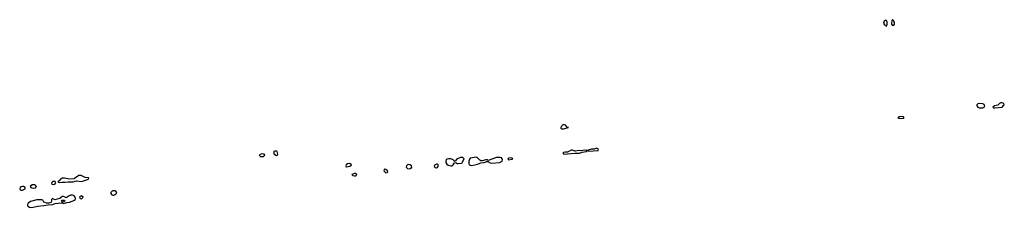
# Model space of a CAD drawing. Header units: inches. Extents: x 2554595 to 2793962, y 331849 to 426146.
# Tile 33 of 45: x 2650965 to 2667327, y 350521 to 353647. Entities that reach past the tile are written whole.
import ezdxf

# ---------------------------------------------------------------- set-up
doc = ezdxf.new("R2010")
doc.units = ezdxf.units.IN
doc.header["$MEASUREMENT"] = 0
doc.layers.add('C6355', color=7, linetype='Continuous')
doc.layers.add('C6365', color=7, linetype='Continuous')

msp = doc.modelspace()

# ---------------------------------------------------------------- linework, layer by layer
at = {"layer": 'C6355', "color": 5, "elevation": 20}
for points in [[(2660000, 351897), (2659981, 351890), (2659961, 351859), (2659951, 351850), (2659958, 351838), (2659970, 351830), (2659990, 351829), (2660000, 351831)], [(2660000, 351432), (2659993, 351430), (2660000, 351417)]]:
    msp.add_lwpolyline(points, dxfattribs=at)
for points in [[(2654981, 351410), (2654947, 351390), (2654967, 351370), (2655010, 351367), (2655019, 351370), (2655037, 351390), (2655029, 351409)], [(2655230, 351459), (2655202, 351458), (2655188, 351450), (2655187, 351410), (2655230, 351385), (2655249, 351391), (2655250, 351394), (2655253, 351407), (2655246, 351450)], [(2658289, 351350), (2658243, 351330), (2658220, 351310), (2658210, 351294), (2658196, 351290), (2658190, 351282), (2658188, 351290), (2658168, 351310), (2658130, 351331), (2658090, 351329), (2658070, 351323), (2658053, 351310), (2658045, 351285), (2658048, 351268), (2658063, 351243), (2658086, 351226), (2658110, 351217), (2658130, 351212), (2658150, 351215), (2658168, 351230), (2658190, 351264), (2658210, 351266), (2658230, 351252), (2658249, 351249), (2658305, 351255), (2658318, 351262), (2658325, 351275), (2658327, 351290), (2658349, 351330), (2658330, 351350)], [(2658550, 351356), (2658450, 351340), (2658437, 351323), (2658429, 351291), (2658426, 351250), (2658432, 351230), (2658450, 351221), (2658470, 351220), (2658530, 351227), (2658570, 351238), (2658630, 351264), (2658686, 351266), (2658730, 351284), (2658750, 351285), (2658766, 351266), (2658810, 351256), (2658940, 351270), (2658981, 351290), (2658989, 351310), (2658983, 351330), (2658970, 351343), (2658950, 351352), (2658930, 351354), (2658890, 351349), (2658750, 351303), (2658732, 351312), (2658710, 351313), (2658650, 351293), (2658630, 351296), (2658610, 351306), (2658570, 351345)], [(2659130, 351344), (2659090, 351339), (2659078, 351330), (2659090, 351311), (2659150, 351326), (2659161, 351330), (2659150, 351341)], [(2656450, 351253), (2656410, 351244), (2656392, 351230), (2656384, 351210), (2656390, 351195), (2656395, 351195), (2656450, 351207), (2656469, 351211), (2656479, 351230)], [(2657030, 351158), (2657019, 351150), (2657018, 351130), (2657043, 351103), (2657050, 351097), (2657070, 351099), (2657081, 351110), (2657078, 351130), (2657050, 351154)], [(2657430, 351232), (2657410, 351229), (2657390, 351210), (2657388, 351188), (2657397, 351177), (2657408, 351170), (2657450, 351165), (2657468, 351172), (2657484, 351190), (2657477, 351210), (2657450, 351227)], [(2657890, 351241), (2657870, 351231), (2657855, 351210), (2657859, 351190), (2657870, 351184), (2657890, 351179), (2657910, 351188), (2657924, 351210), (2657921, 351230), (2657910, 351238)], [(2651950, 351051), (2651930, 351043), (2651877, 351003), (2651863, 350997), (2651793, 350993), (2651709, 351009), (2651670, 351008), (2651650, 350995), (2651619, 350961), (2651599, 350950), (2651610, 350939), (2651630, 350937), (2651670, 350941), (2651722, 350938), (2651770, 350948), (2651850, 350946), (2651910, 350962), (2651990, 350949), (2652110, 350989), (2652116, 351010), (2652050, 351021), (2651984, 351050)], [(2656530, 351086), (2656485, 351070), (2656503, 351050), (2656530, 351044), (2656550, 351047), (2656566, 351070), (2656550, 351084)], [(2651010, 350868), (2650990, 350862), (2650973, 350850), (2650965, 350830), (2650973, 350813), (2650990, 350807), (2651010, 350810), (2651055, 350830), (2651058, 350850), (2651030, 350867)], [(2651170, 350896), (2651138, 350870), (2651150, 350850), (2651164, 350844), (2651190, 350840), (2651230, 350848), (2651242, 350870), (2651227, 350887), (2651210, 350896)], [(2651552, 350950), (2651518, 350950), (2651496, 350930), (2651501, 350910), (2651507, 350907), (2651530, 350903), (2651550, 350909), (2651566, 350930)], [(2651844, 350724), (2651810, 350724), (2651777, 350710), (2651750, 350685), (2651730, 350682), (2651721, 350690), (2651690, 350702), (2651670, 350701), (2651634, 350666), (2651590, 350660), (2651550, 350646), (2651510, 350669), (2651491, 350650), (2651496, 350630), (2651488, 350610), (2651480, 350600), (2651451, 350589), (2651410, 350591), (2651380, 350600), (2651368, 350608), (2651350, 350640), (2651330, 350647), (2651250, 350646), (2651143, 350617), (2651107, 350590), (2651092, 350570), (2651094, 350554), (2651101, 350541), (2651127, 350527), (2651150, 350521), (2651190, 350527), (2651258, 350542), (2651366, 350550), (2651436, 350564), (2651508, 350570), (2651556, 350584), (2651666, 350594), (2651668, 350610), (2651659, 350630), (2651670, 350643), (2651710, 350642), (2651716, 350630), (2651702, 350618), (2651674, 350610), (2651674, 350590), (2651690, 350588), (2651750, 350604), (2651790, 350606), (2651880, 350640), (2651888, 350652), (2651891, 350670), (2651886, 350690), (2651870, 350714)], [(2651990, 350711), (2651970, 350704), (2651961, 350690), (2651968, 350668), (2651990, 350664), (2652022, 350690)], [(2652550, 350795), (2652510, 350794), (2652500, 350790), (2652478, 350770), (2652477, 350750), (2652490, 350735), (2652510, 350726), (2652530, 350725), (2652561, 350739), (2652570, 350750), (2652578, 350770), (2652564, 350790)]]:
    msp.add_lwpolyline(points, close=True, dxfattribs=at)
at = {"layer": 'C6365', "color": 5, "elevation": 20}
for points in [[(2665350, 353634), (2665330, 353622), (2665317, 353590), (2665329, 353569), (2665370, 353539), (2665382, 353570), (2665382, 353602), (2665371, 353631)], [(2665470, 353647), (2665456, 353624), (2665450, 353590), (2665453, 353570), (2665470, 353549), (2665490, 353552), (2665500, 353570), (2665501, 353590), (2665490, 353628)], [(2666910, 352250), (2666890, 352245), (2666871, 352230), (2666873, 352210), (2666888, 352190), (2666910, 352180), (2666970, 352179), (2666990, 352188), (2667001, 352210), (2666998, 352218), (2666990, 352233), (2666970, 352244)], [(2667270, 352260), (2667250, 352250), (2667218, 352222), (2667166, 352210), (2667139, 352190), (2667150, 352180), (2667170, 352178), (2667290, 352187), (2667327, 352230), (2667320, 352250), (2667290, 352260)], [(2665630, 352035), (2665587, 352030), (2665557, 352010), (2665590, 352003), (2665650, 352006), (2665665, 352010), (2665654, 352030)], [(2660550, 351504), (2660510, 351491), (2660468, 351490), (2660410, 351471), (2660392, 351470), (2660416, 351456), (2660570, 351467), (2660579, 351470), (2660582, 351490)]]:
    msp.add_lwpolyline(points, close=True, dxfattribs=at)
for points in [[(2660000, 351831), (2660086, 351850), (2660070, 351853), (2660035, 351890), (2660010, 351901), (2660000, 351897)], [(2660000, 351417), (2660004, 351410), (2660009, 351409), (2660070, 351410), (2660190, 351426), (2660250, 351422), (2660270, 351425), (2660310, 351439), (2660384, 351450), (2660387, 351467), (2660350, 351473), (2660295, 351465), (2660250, 351470), (2660203, 351457), (2660190, 351457), (2660150, 351473), (2660130, 351472), (2660070, 351438), (2660030, 351442), (2660000, 351432)]]:
    msp.add_lwpolyline(points, dxfattribs=at)

doc.saveas('drawing.dxf')
